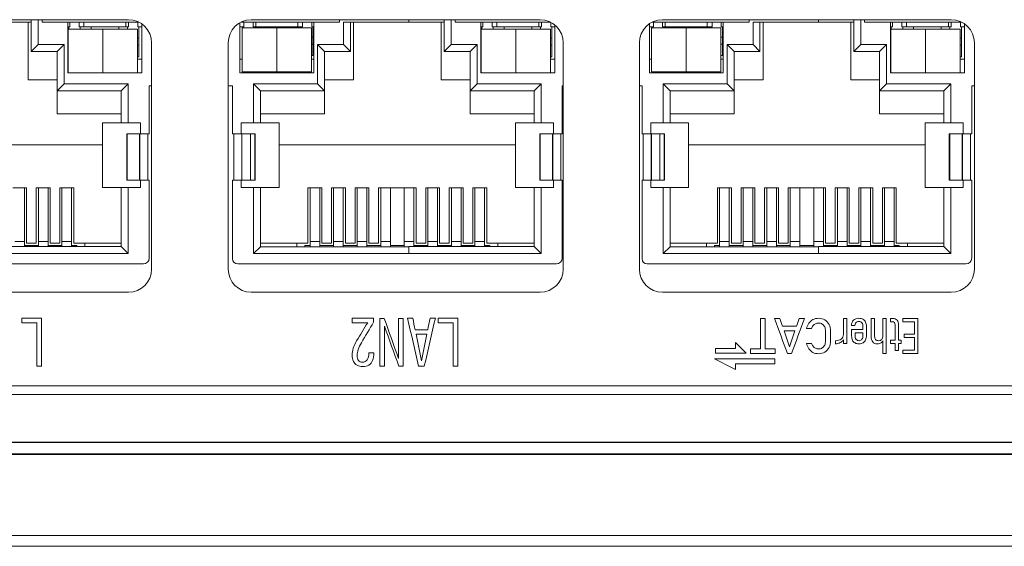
# Model space of a CAD drawing. Header units: millimetres. Extents: x 990 to 1811, y 0 to 562.
# Tile 9 of 256: x 1253 to 1296, y 189 to 212. Entities that reach past the tile are written whole.
import ezdxf

# ---------------------------------------------------------------- set-up
doc = ezdxf.new("R2010")
doc.units = ezdxf.units.MM
doc.layers.add('1', color=7, linetype='Continuous', true_color=0xffffff)
doc.layers.add('10', color=7, linetype='Continuous')

msp = doc.modelspace()

# ---------------------------------------------------------------- linework, layer by layer
at = {"layer": '1', "color": 7, "linetype": 'Continuous', "lineweight": 18}
for p, q in [((1245.104, 212.26), (1257.604, 212.26)), ((1275.421, 212.26), (1262.921, 212.26)), ((1293.221, 212.26), (1280.721, 212.26)), ((1258.604, 211.26), (1258.604, 201.46)), ((1261.921, 211.26), (1261.921, 201.46)), ((1276.421, 201.46), (1276.421, 211.26)), ((1279.721, 211.26), (1279.721, 201.46)), ((1294.221, 201.46), (1294.221, 211.26)), ((1257.604, 200.46), (1245.104, 200.46)), ((1262.921, 200.46), (1275.421, 200.46)), ((1280.721, 200.46), (1293.221, 200.46)), ((1201.935, 193.96), (1365.906, 193.96)), ((1365.906, 193.46), (1201.935, 193.46)), ((1354.822, 193.432), (1213.019, 193.432)), ((1220.533, 189.928), (1347.308, 189.928)), ((1347.308, 189.46), (1220.533, 189.46))]:
    msp.add_line(p, q, dxfattribs=at)
for centre, start, end in [((1257.604, 211.26), 0, 90), ((1262.921, 211.26), 90, 180), ((1275.421, 211.26), 0, 90), ((1280.721, 211.26), 90, 180), ((1293.221, 211.26), 0, 90), ((1257.604, 201.46), 270, 0), ((1262.921, 201.46), 180, 270), ((1275.421, 201.46), 270, 0), ((1280.721, 201.46), 180, 270), ((1293.221, 201.46), 270, 0)]:
    msp.add_arc(centre, 1, start, end, dxfattribs=at)
for points in [[(1252.98, 199.331), (1253.267, 199.331), (1253.553, 199.331), (1253.84, 199.331)], [(1252.98, 199.14), (1252.98, 199.204), (1252.98, 199.268), (1252.98, 199.331)], [(1253.635, 199.14), (1253.417, 199.14), (1253.198, 199.14), (1252.98, 199.14)], [(1253.635, 197.26), (1253.635, 197.887), (1253.635, 198.514), (1253.635, 199.14)], [(1253.84, 199.331), (1253.84, 198.641), (1253.84, 197.95), (1253.84, 197.26)], [(1267.287, 199.331), (1267.596, 199.331), (1267.905, 199.331), (1268.213, 199.331)], [(1267.287, 199.14), (1267.287, 199.204), (1267.287, 199.268), (1267.287, 199.331)], [(1267.958, 199.14), (1267.735, 199.14), (1267.511, 199.14), (1267.287, 199.14)], [(1267.481, 198.355), (1267.64, 198.617), (1267.799, 198.879), (1267.958, 199.14)], [(1268.213, 199.165), (1268.038, 198.868), (1267.862, 198.571), (1267.686, 198.274)], [(1268.213, 199.331), (1268.213, 199.276), (1268.213, 199.22), (1268.213, 199.165)], [(1268.481, 197.26), (1268.481, 197.95), (1268.481, 198.64), (1268.481, 199.33)], [(1268.481, 199.33), (1268.546, 199.33), (1268.611, 199.33), (1268.676, 199.33)], [(1268.676, 199.33), (1268.883, 198.751), (1269.089, 198.171), (1269.296, 197.592)], [(1269.296, 199.33), (1269.363, 199.33), (1269.431, 199.33), (1269.498, 199.33)], [(1269.296, 197.592), (1269.296, 198.171), (1269.296, 198.751), (1269.296, 199.33)], [(1269.498, 199.33), (1269.498, 198.64), (1269.498, 197.95), (1269.498, 197.26)], [(1269.683, 199.331), (1269.759, 199.331), (1269.835, 199.331), (1269.911, 199.331)], [(1270.162, 197.26), (1270.003, 197.95), (1269.843, 198.641), (1269.683, 199.331)], [(1269.911, 199.331), (1269.945, 199.164), (1269.98, 198.996), (1270.014, 198.828)], [(1270.889, 199.331), (1270.729, 198.641), (1270.57, 197.95), (1270.41, 197.26)], [(1270.558, 198.828), (1270.592, 198.996), (1270.627, 199.164), (1270.661, 199.331)], [(1270.661, 199.331), (1270.737, 199.331), (1270.813, 199.331), (1270.889, 199.331)], [(1271.003, 199.331), (1271.289, 199.331), (1271.576, 199.331), (1271.863, 199.331)], [(1271.003, 199.14), (1271.003, 199.204), (1271.003, 199.268), (1271.003, 199.331)], [(1271.658, 199.14), (1271.439, 199.14), (1271.221, 199.14), (1271.003, 199.14)], [(1271.658, 197.26), (1271.658, 197.887), (1271.658, 198.514), (1271.658, 199.14)], [(1271.863, 199.331), (1271.863, 198.641), (1271.863, 197.95), (1271.863, 197.26)], [(1284.959, 199.316), (1285.03, 199.316), (1285.1, 199.316), (1285.17, 199.316)], [(1284.959, 198.013), (1284.959, 198.448), (1284.959, 198.882), (1284.959, 199.316)], [(1285.17, 199.316), (1285.17, 198.882), (1285.17, 198.448), (1285.17, 198.013)], [(1286.128, 197.813), (1285.944, 198.314), (1285.759, 198.815), (1285.574, 199.316)], [(1285.574, 199.316), (1285.65, 199.316), (1285.726, 199.316), (1285.802, 199.316)], [(1285.802, 199.316), (1285.839, 199.206), (1285.877, 199.096), (1285.915, 198.986)], [(1286.862, 199.316), (1286.677, 198.815), (1286.493, 198.314), (1286.308, 197.813)], [(1286.522, 198.986), (1286.559, 199.096), (1286.597, 199.206), (1286.635, 199.316)], [(1286.635, 199.316), (1286.711, 199.316), (1286.786, 199.316), (1286.862, 199.316)], [(1286.955, 198.885), (1286.972, 198.974), (1287.005, 199.052), (1287.054, 199.12)], [(1287.054, 199.12), (1287.103, 199.187), (1287.164, 199.239), (1287.236, 199.276)], [(1287.344, 199.098), (1287.303, 199.079), (1287.267, 199.052), (1287.237, 199.015)], [(1287.742, 198.957), (1287.716, 199.011), (1287.681, 199.052), (1287.634, 199.082)], [(1287.748, 199.262), (1287.826, 199.216), (1287.887, 199.151), (1287.931, 199.066)], [(1288.55, 199.316), (1288.6, 199.316), (1288.649, 199.316), (1288.699, 199.316)], [(1288.55, 198.637), (1288.55, 198.863), (1288.55, 199.089), (1288.55, 199.316)], [(1288.699, 199.316), (1288.699, 198.958), (1288.699, 198.601), (1288.699, 198.243)], [(1288.905, 199.022), (1288.905, 199.121), (1288.933, 199.197), (1288.988, 199.251)], [(1289.398, 199.289), (1289.447, 199.261), (1289.484, 199.221), (1289.509, 199.167)], [(1289.755, 199.316), (1289.805, 199.316), (1289.854, 199.316), (1289.904, 199.316)], [(1290.262, 199.316), (1290.311, 199.316), (1290.361, 199.316), (1290.41, 199.316)], [(1290.41, 199.316), (1290.41, 198.815), (1290.41, 198.314), (1290.41, 197.813)], [(1290.586, 199.183), (1290.586, 199.229), (1290.586, 199.275), (1290.586, 199.321)], [(1291.132, 199.177), (1291.132, 199.223), (1291.132, 199.27), (1291.132, 199.316)], [(1291.132, 199.316), (1291.347, 199.316), (1291.562, 199.316), (1291.777, 199.316)], [(1291.628, 199.177), (1291.462, 199.177), (1291.297, 199.177), (1291.132, 199.177)], [(1291.628, 198.639), (1291.628, 198.818), (1291.628, 198.998), (1291.628, 199.177)], [(1291.777, 199.316), (1291.777, 198.815), (1291.777, 198.314), (1291.777, 197.813)], [(1268.683, 198.998), (1268.683, 198.419), (1268.683, 197.839), (1268.683, 197.26)], [(1269.306, 197.26), (1269.098, 197.839), (1268.891, 198.419), (1268.683, 198.998)], [(1270.014, 198.828), (1270.195, 198.828), (1270.377, 198.828), (1270.558, 198.828)], [(1270.52, 198.638), (1270.364, 198.638), (1270.208, 198.638), (1270.052, 198.638)], [(1270.052, 198.638), (1270.13, 198.255), (1270.208, 197.872), (1270.286, 197.489)], [(1270.286, 197.489), (1270.364, 197.872), (1270.442, 198.255), (1270.52, 198.638)], [(1285.915, 198.986), (1286.117, 198.986), (1286.319, 198.986), (1286.522, 198.986)], [(1286.453, 198.786), (1286.296, 198.786), (1286.14, 198.786), (1285.984, 198.786)], [(1285.984, 198.786), (1286.062, 198.558), (1286.14, 198.331), (1286.218, 198.103)], [(1286.453, 198.786), (1286.296, 198.786), (1286.14, 198.786), (1285.984, 198.786)], [(1285.984, 198.786), (1286.062, 198.558), (1286.14, 198.331), (1286.218, 198.103)], [(1286.218, 198.103), (1286.296, 198.331), (1286.375, 198.558), (1286.453, 198.786)], [(1286.218, 198.103), (1286.296, 198.331), (1286.375, 198.558), (1286.453, 198.786)], [(1287.171, 198.885), (1287.099, 198.885), (1287.027, 198.885), (1286.955, 198.885)], [(1287.237, 199.015), (1287.206, 198.978), (1287.184, 198.935), (1287.171, 198.885)], [(1288.454, 198.435), (1288.512, 198.483), (1288.544, 198.55), (1288.55, 198.637)], [(1288.905, 199.016), (1288.905, 199.018), (1288.905, 199.02), (1288.905, 199.022)], [(1289.054, 199.016), (1289.004, 199.016), (1288.955, 199.016), (1288.905, 199.016)], [(1288.908, 198.841), (1289.072, 198.841), (1289.236, 198.841), (1289.399, 198.841)], [(1289.399, 198.702), (1289.285, 198.702), (1289.171, 198.702), (1289.057, 198.702)], [(1289.399, 198.702), (1289.285, 198.702), (1289.171, 198.702), (1289.057, 198.702)], [(1291.183, 198.5), (1291.183, 198.546), (1291.183, 198.593), (1291.183, 198.639)], [(1291.183, 198.639), (1291.331, 198.639), (1291.48, 198.639), (1291.628, 198.639)], [(1267.335, 198.034), (1267.369, 198.143), (1267.417, 198.25), (1267.481, 198.355)], [(1267.686, 198.274), (1267.627, 198.174), (1267.582, 198.078), (1267.549, 197.984)], [(1283.878, 198.03), (1283.878, 198.114), (1283.878, 198.198), (1283.878, 198.281)], [(1283.878, 198.281), (1284.031, 198.129), (1284.184, 197.977), (1284.337, 197.824)], [(1286.955, 198.244), (1287.027, 198.244), (1287.099, 198.244), (1287.171, 198.244)], [(1287.054, 198.009), (1287.005, 198.077), (1286.972, 198.155), (1286.955, 198.244)], [(1287.171, 198.244), (1287.184, 198.197), (1287.206, 198.155), (1287.237, 198.118)], [(1288.208, 198.224), (1288.208, 198.27), (1288.208, 198.317), (1288.208, 198.363)], [(1288.417, 198.279), (1288.353, 198.242), (1288.284, 198.224), (1288.208, 198.224)], [(1288.55, 198.398), (1288.514, 198.348), (1288.469, 198.308), (1288.417, 198.279)], [(1288.55, 198.243), (1288.55, 198.295), (1288.55, 198.346), (1288.55, 198.398)], [(1288.699, 198.243), (1288.649, 198.243), (1288.6, 198.243), (1288.55, 198.243)], [(1289.056, 198.265), (1289.008, 198.292), (1288.971, 198.332), (1288.947, 198.385)], [(1289.511, 198.398), (1289.485, 198.341), (1289.449, 198.298), (1289.402, 198.269)], [(1290.262, 198.359), (1290.24, 198.321), (1290.213, 198.291), (1290.183, 198.269)], [(1290.262, 197.813), (1290.262, 197.995), (1290.262, 198.177), (1290.262, 198.359)], [(1290.586, 198.243), (1290.586, 198.289), (1290.586, 198.335), (1290.586, 198.382)], [(1290.586, 198.382), (1290.654, 198.382), (1290.722, 198.382), (1290.79, 198.382)], [(1290.79, 198.243), (1290.722, 198.243), (1290.654, 198.243), (1290.586, 198.243)], [(1290.79, 197.931), (1290.79, 198.035), (1290.79, 198.139), (1290.79, 198.243)], [(1290.938, 198.382), (1290.975, 198.382), (1291.012, 198.382), (1291.049, 198.382)], [(1290.938, 198.243), (1290.938, 198.139), (1290.938, 198.035), (1290.938, 197.931)], [(1291.049, 198.243), (1291.012, 198.243), (1290.975, 198.243), (1290.938, 198.243)], [(1291.049, 198.382), (1291.049, 198.335), (1291.049, 198.289), (1291.049, 198.243)], [(1291.628, 198.5), (1291.48, 198.5), (1291.331, 198.5), (1291.183, 198.5)], [(1291.628, 197.952), (1291.628, 198.135), (1291.628, 198.317), (1291.628, 198.5)], [(1267.938, 197.534), (1267.986, 197.604), (1268.01, 197.702), (1268.01, 197.83)], [(1268.01, 197.83), (1268.081, 197.83), (1268.153, 197.831), (1268.225, 197.831)], [(1283.021, 198.03), (1283.307, 198.03), (1283.593, 198.03), (1283.878, 198.03)], [(1283.021, 197.825), (1283.021, 197.893), (1283.021, 197.962), (1283.021, 198.03)], [(1283.021, 197.824), (1283.021, 197.825), (1283.021, 197.825), (1283.021, 197.825)], [(1284.337, 197.824), (1283.898, 197.824), (1283.46, 197.824), (1283.021, 197.824)], [(1284.534, 197.813), (1284.534, 197.88), (1284.534, 197.947), (1284.534, 198.013)], [(1284.534, 198.013), (1284.676, 198.013), (1284.818, 198.013), (1284.959, 198.013)], [(1285.595, 197.813), (1285.241, 197.813), (1284.888, 197.813), (1284.534, 197.813)], [(1285.17, 198.013), (1285.312, 198.013), (1285.453, 198.013), (1285.595, 198.013)], [(1285.595, 198.013), (1285.595, 197.947), (1285.595, 197.88), (1285.595, 197.813)], [(1286.308, 197.813), (1286.248, 197.813), (1286.188, 197.813), (1286.128, 197.813)], [(1287.235, 197.853), (1287.163, 197.889), (1287.103, 197.942), (1287.054, 198.009)], [(1287.237, 198.118), (1287.267, 198.081), (1287.303, 198.053), (1287.345, 198.033)], [(1287.634, 198.048), (1287.681, 198.077), (1287.716, 198.119), (1287.742, 198.172)], [(1287.931, 198.064), (1287.887, 197.979), (1287.826, 197.914), (1287.748, 197.867)], [(1290.41, 197.813), (1290.361, 197.813), (1290.311, 197.813), (1290.262, 197.813)], [(1290.938, 197.931), (1290.889, 197.931), (1290.839, 197.931), (1290.79, 197.931)], [(1291.132, 197.952), (1291.297, 197.952), (1291.462, 197.952), (1291.628, 197.952)], [(1291.132, 197.813), (1291.132, 197.859), (1291.132, 197.905), (1291.132, 197.952)], [(1291.777, 197.813), (1291.562, 197.813), (1291.347, 197.813), (1291.132, 197.813)], [(1268.17, 197.51), (1268.133, 197.421), (1268.08, 197.354), (1268.009, 197.308)], [(1282.971, 197.571), (1283.842, 197.571), (1284.714, 197.571), (1285.585, 197.571)], [(1283.88, 197.114), (1283.577, 197.266), (1283.274, 197.419), (1282.971, 197.571)], [(1285.585, 197.365), (1285.017, 197.365), (1284.448, 197.365), (1283.88, 197.365)], [(1283.88, 197.365), (1283.88, 197.281), (1283.88, 197.198), (1283.88, 197.114)], [(1285.585, 197.571), (1285.585, 197.502), (1285.585, 197.434), (1285.585, 197.365)], [(1253.84, 197.26), (1253.772, 197.26), (1253.703, 197.26), (1253.635, 197.26)], [(1268.683, 197.26), (1268.616, 197.26), (1268.548, 197.26), (1268.481, 197.26)], [(1269.498, 197.26), (1269.434, 197.26), (1269.37, 197.26), (1269.306, 197.26)], [(1270.41, 197.26), (1270.327, 197.26), (1270.245, 197.26), (1270.162, 197.26)], [(1271.863, 197.26), (1271.795, 197.26), (1271.726, 197.26), (1271.658, 197.26)], [(1313.811, 196.405), (1289.725, 196.405), (1265.64, 196.405), (1241.555, 196.405)], [(1241.216, 196.028), (1265.527, 196.028), (1289.838, 196.028), (1314.15, 196.028)], [(1314.15, 196.028), (1289.838, 196.028), (1265.527, 196.028), (1241.216, 196.028)], [(1209.457, 193.975), (1254.197, 193.975), (1298.936, 193.975), (1343.676, 193.975)]]:
    msp.add_open_spline(points, degree=3, dxfattribs=at)
for points, knots in [([(1287.236, 199.276), (1287.309, 199.313), (1287.387, 199.331), (1287.473, 199.331), (1287.577, 199.331), (1287.668, 199.308), (1287.748, 199.262)], [0, 0, 0, 0, 0.5, 0.5, 0.5, 1, 1, 1, 1]), ([(1287.634, 199.082), (1287.588, 199.111), (1287.534, 199.126), (1287.473, 199.126), (1287.428, 199.126), (1287.385, 199.116), (1287.344, 199.098)], [0, 0, 0, 0, 0.5, 0.5, 0.5, 1, 1, 1, 1]), ([(1287.931, 199.066), (1287.974, 198.981), (1287.996, 198.883), (1287.996, 198.771), (1287.996, 198.634), (1287.996, 198.496), (1287.996, 198.359), (1287.996, 198.247), (1287.974, 198.149), (1287.931, 198.064)], [0, 0, 0, 0, 0.333333, 0.333333, 0.333333, 0.666667, 0.666667, 0.666667, 1, 1, 1, 1]), ([(1288.988, 199.251), (1289.043, 199.304), (1289.121, 199.331), (1289.222, 199.331), (1289.29, 199.331), (1289.349, 199.317), (1289.398, 199.289)], [0, 0, 0, 0, 0.5, 0.5, 0.5, 1, 1, 1, 1]), ([(1289.098, 199.149), (1289.069, 199.119), (1289.054, 199.077), (1289.054, 199.022), (1289.054, 199.02), (1289.054, 199.018), (1289.054, 199.016)], [0, 0, 0, 0, 0.5, 0.5, 0.5, 1, 1, 1, 1]), ([(1289.353, 199.136), (1289.322, 199.174), (1289.278, 199.193), (1289.222, 199.193), (1289.169, 199.193), (1289.128, 199.178), (1289.098, 199.149)], [0, 0, 0, 0, 0.5, 0.5, 0.5, 1, 1, 1, 1]), ([(1289.399, 198.841), (1289.399, 198.887), (1289.399, 198.933), (1289.399, 198.979), (1289.399, 199.047), (1289.384, 199.099), (1289.353, 199.136)], [0, 0, 0, 0, 0.5, 0.5, 0.5, 1, 1, 1, 1]), ([(1289.509, 199.167), (1289.536, 199.114), (1289.548, 199.05), (1289.548, 198.975), (1289.548, 198.851), (1289.548, 198.727), (1289.548, 198.603), (1289.548, 198.523), (1289.536, 198.455), (1289.511, 198.398)], [0, 0, 0, 0, 0.333333, 0.333333, 0.333333, 0.666667, 0.666667, 0.666667, 1, 1, 1, 1]), ([(1289.823, 198.307), (1289.778, 198.363), (1289.755, 198.447), (1289.755, 198.558), (1289.755, 198.811), (1289.755, 199.063), (1289.755, 199.316)], [0, 0, 0, 0, 0.5, 0.5, 0.5, 1, 1, 1, 1]), ([(1289.904, 199.316), (1289.904, 199.063), (1289.904, 198.811), (1289.904, 198.558), (1289.904, 198.493), (1289.919, 198.444), (1289.948, 198.411)], [0, 0, 0, 0, 0.5, 0.5, 0.5, 1, 1, 1, 1]), ([(1290.217, 198.417), (1290.247, 198.452), (1290.262, 198.507), (1290.262, 198.579), (1290.262, 198.825), (1290.262, 199.07), (1290.262, 199.316)], [0, 0, 0, 0, 0.5, 0.5, 0.5, 1, 1, 1, 1]), ([(1290.586, 199.321), (1290.62, 199.321), (1290.653, 199.321), (1290.687, 199.321), (1290.774, 199.321), (1290.838, 199.297), (1290.878, 199.249)], [0, 0, 0, 0, 0.5, 0.5, 0.5, 1, 1, 1, 1]), ([(1290.759, 199.145), (1290.738, 199.17), (1290.707, 199.183), (1290.666, 199.183), (1290.64, 199.183), (1290.613, 199.183), (1290.586, 199.183)], [0, 0, 0, 0, 0.5, 0.5, 0.5, 1, 1, 1, 1]), ([(1290.79, 198.382), (1290.79, 198.601), (1290.79, 198.82), (1290.79, 199.039), (1290.79, 199.085), (1290.779, 199.121), (1290.759, 199.145)], [0, 0, 0, 0, 0.5, 0.5, 0.5, 1, 1, 1, 1]), ([(1290.878, 199.249), (1290.918, 199.201), (1290.938, 199.13), (1290.938, 199.037), (1290.938, 198.818), (1290.938, 198.6), (1290.938, 198.382)], [0, 0, 0, 0, 0.5, 0.5, 0.5, 1, 1, 1, 1]), ([(1287.742, 198.172), (1287.767, 198.226), (1287.78, 198.288), (1287.78, 198.359), (1287.78, 198.496), (1287.78, 198.634), (1287.78, 198.771), (1287.78, 198.842), (1287.767, 198.903), (1287.742, 198.957)], [0, 0, 0, 0, 0.333333, 0.333333, 0.333333, 0.666667, 0.666667, 0.666667, 1, 1, 1, 1]), ([(1288.947, 198.385), (1288.921, 198.437), (1288.908, 198.5), (1288.908, 198.574), (1288.908, 198.663), (1288.908, 198.752), (1288.908, 198.841)], [0, 0, 0, 0, 0.5, 0.5, 0.5, 1, 1, 1, 1]), ([(1289.057, 198.702), (1289.057, 198.661), (1289.057, 198.619), (1289.057, 198.578), (1289.057, 198.51), (1289.072, 198.457), (1289.103, 198.419)], [0, 0, 0, 0, 0.5, 0.5, 0.5, 1, 1, 1, 1]), ([(1289.057, 198.702), (1289.057, 198.661), (1289.057, 198.619), (1289.057, 198.578), (1289.057, 198.51), (1289.072, 198.457), (1289.103, 198.419)], [0, 0, 0, 0, 0.5, 0.5, 0.5, 1, 1, 1, 1]), ([(1289.355, 198.422), (1289.385, 198.462), (1289.399, 198.518), (1289.399, 198.591), (1289.399, 198.628), (1289.399, 198.665), (1289.399, 198.702)], [0, 0, 0, 0, 0.5, 0.5, 0.5, 1, 1, 1, 1]), ([(1289.355, 198.422), (1289.385, 198.462), (1289.399, 198.518), (1289.399, 198.591), (1289.399, 198.628), (1289.399, 198.665), (1289.399, 198.702)], [0, 0, 0, 0, 0.5, 0.5, 0.5, 1, 1, 1, 1]), ([(1288.208, 198.363), (1288.209, 198.363), (1288.21, 198.363), (1288.213, 198.363), (1288.214, 198.363), (1288.215, 198.363), (1288.316, 198.363), (1288.395, 198.387), (1288.454, 198.435)], [0, 0, 0, 0, 0.333333, 0.333333, 0.666667, 0.666667, 0.666667, 1, 1, 1, 1]), ([(1289.402, 198.269), (1289.354, 198.239), (1289.297, 198.224), (1289.162, 198.224), (1289.104, 198.238), (1289.056, 198.265)], [0, 0, 0, 0, 0.5, 0.5, 1, 1, 1, 1]), ([(1289.103, 198.419), (1289.133, 198.382), (1289.175, 198.363), (1289.284, 198.363), (1289.325, 198.383), (1289.355, 198.422)], [0, 0, 0, 0, 0.5, 0.5, 1, 1, 1, 1]), ([(1289.103, 198.419), (1289.133, 198.382), (1289.175, 198.363), (1289.284, 198.363), (1289.325, 198.383), (1289.355, 198.422)], [0, 0, 0, 0, 0.5, 0.5, 1, 1, 1, 1]), ([(1290.183, 198.269), (1290.14, 198.239), (1290.088, 198.225), (1290.028, 198.225), (1289.936, 198.225), (1289.867, 198.252), (1289.823, 198.307)], [0, 0, 0, 0, 0.5, 0.5, 0.5, 1, 1, 1, 1]), ([(1289.948, 198.411), (1289.978, 198.379), (1290.023, 198.363), (1290.143, 198.363), (1290.187, 198.381), (1290.217, 198.417)], [0, 0, 0, 0, 0.5, 0.5, 1, 1, 1, 1]), ([(1267.5, 197.297), (1267.429, 197.336), (1267.376, 197.393), (1267.303, 197.542), (1267.284, 197.632), (1267.284, 197.736), (1267.284, 197.826), (1267.301, 197.925), (1267.335, 198.034)], [0, 0, 0, 0, 0.333333, 0.333333, 0.666667, 0.666667, 0.666667, 1, 1, 1, 1]), ([(1267.549, 197.984), (1267.517, 197.89), (1267.501, 197.806), (1267.501, 197.734), (1267.501, 197.637), (1267.522, 197.562), (1267.563, 197.509)], [0, 0, 0, 0, 0.5, 0.5, 0.5, 1, 1, 1, 1]), ([(1268.225, 197.831), (1268.225, 197.831), (1268.225, 197.83), (1268.225, 197.83), (1268.225, 197.705), (1268.206, 197.599), (1268.17, 197.51)], [0, 0, 0, 0, 0.5, 0.5, 0.5, 1, 1, 1, 1]), ([(1287.748, 197.867), (1287.668, 197.821), (1287.577, 197.798), (1287.473, 197.798), (1287.387, 197.798), (1287.308, 197.816), (1287.235, 197.853)], [0, 0, 0, 0, 0.5, 0.5, 0.5, 1, 1, 1, 1]), ([(1287.345, 198.033), (1287.386, 198.013), (1287.429, 198.003), (1287.473, 198.003), (1287.534, 198.003), (1287.588, 198.018), (1287.634, 198.048)], [0, 0, 0, 0, 0.5, 0.5, 0.5, 1, 1, 1, 1]), ([(1267.563, 197.509), (1267.604, 197.456), (1267.662, 197.429), (1267.737, 197.429), (1267.824, 197.429), (1267.891, 197.464), (1267.938, 197.534)], [0, 0, 0, 0, 0.5, 0.5, 0.5, 1, 1, 1, 1]), ([(1268.009, 197.308), (1267.938, 197.262), (1267.853, 197.239), (1267.656, 197.239), (1267.571, 197.258), (1267.5, 197.297)], [0, 0, 0, 0, 0.5, 0.5, 1, 1, 1, 1])]:
    msp.add_open_spline(points, degree=3, knots=knots, dxfattribs=at)
at = {"layer": '10', "color": 7, "linetype": 'Continuous', "lineweight": 18}
for p, q in [((1253.392, 212.156), (1251.862, 212.156)), ((1253.262, 209.656), (1253.262, 212.156)), ((1253.392, 212.26), (1253.392, 210.886)), ((1253.692, 212.26), (1253.692, 211.186)), ((1253.862, 212.156), (1253.862, 212.26)), ((1258.047, 212.156), (1253.862, 212.156)), ((1254.982, 209.956), (1254.982, 212.156)), ((1255.067, 211.956), (1254.982, 211.956)), ((1256.492, 211.856), (1254.992, 211.856)), ((1254.992, 211.856), (1254.992, 209.956)), ((1255.017, 211.856), (1255.017, 211.956)), ((1255.067, 212.156), (1255.067, 211.956)), ((1255.467, 211.956), (1255.467, 212.156)), ((1255.467, 211.956), (1255.672, 211.956)), ((1255.517, 211.856), (1255.517, 211.956)), ((1255.672, 212.156), (1255.672, 211.956)), ((1257.492, 211.956), (1255.672, 211.956)), ((1255.982, 211.856), (1255.982, 211.956)), ((1257.992, 211.856), (1256.492, 211.856)), ((1256.492, 211.856), (1256.492, 209.956)), ((1257.182, 211.856), (1257.182, 211.956)), ((1257.492, 211.956), (1257.492, 212.156)), ((1257.607, 211.956), (1257.492, 211.956)), ((1257.557, 211.956), (1257.557, 211.856)), ((1257.607, 212.156), (1257.607, 211.956)), ((1257.992, 209.956), (1257.992, 211.856)), ((1258.007, 211.956), (1258.007, 212.156)), ((1258.182, 211.956), (1258.007, 211.956)), ((1258.057, 211.456), (1258.057, 211.956)), ((1258.182, 212.076), (1258.182, 209.956)), ((1262.422, 209.956), (1262.422, 212.126)), ((1262.597, 211.956), (1262.422, 211.956)), ((1266.742, 212.156), (1262.477, 212.156)), ((1264.022, 211.906), (1262.522, 211.906)), ((1262.522, 210.006), (1262.522, 211.906)), ((1262.547, 211.906), (1262.547, 211.956)), ((1262.597, 212.156), (1262.597, 211.956)), ((1262.997, 211.956), (1262.997, 212.156)), ((1262.997, 211.956), (1263.112, 211.956)), ((1263.047, 211.906), (1263.047, 211.956)), ((1263.112, 212.156), (1263.112, 211.956)), ((1264.932, 211.956), (1263.112, 211.956)), ((1263.422, 211.906), (1263.422, 211.956)), ((1265.522, 211.906), (1264.022, 211.906)), ((1264.022, 211.906), (1264.022, 210.006)), ((1264.622, 211.906), (1264.622, 211.956)), ((1264.932, 211.956), (1264.932, 212.156)), ((1265.137, 211.956), (1264.932, 211.956)), ((1265.087, 211.956), (1265.087, 211.906)), ((1265.137, 212.156), (1265.137, 211.956)), ((1265.522, 210.006), (1265.522, 211.906)), ((1265.537, 211.956), (1265.537, 212.156)), ((1265.622, 211.956), (1265.537, 211.956)), ((1265.587, 211.506), (1265.587, 211.956)), ((1265.622, 212.156), (1265.622, 209.956)), ((1266.742, 212.156), (1266.742, 212.26)), ((1266.912, 211.186), (1266.912, 212.156)), ((1266.912, 212.156), (1269.742, 212.156)), ((1267.212, 210.886), (1267.212, 212.156)), ((1267.342, 212.156), (1267.342, 209.656)), ((1269.742, 212.26), (1269.742, 212.156)), ((1271.272, 212.156), (1269.742, 212.156)), ((1271.142, 209.656), (1271.142, 212.156)), ((1271.272, 212.26), (1271.272, 210.886)), ((1271.572, 212.26), (1271.572, 211.186)), ((1271.742, 212.156), (1271.742, 212.26)), ((1275.864, 212.156), (1271.742, 212.156)), ((1272.862, 209.956), (1272.862, 212.156)), ((1272.947, 211.956), (1272.862, 211.956)), ((1274.372, 211.856), (1272.872, 211.856)), ((1272.872, 211.856), (1272.872, 209.956)), ((1272.897, 211.856), (1272.897, 211.956)), ((1272.947, 212.156), (1272.947, 211.956)), ((1273.347, 211.956), (1273.347, 212.156)), ((1273.347, 211.956), (1273.552, 211.956)), ((1273.397, 211.856), (1273.397, 211.956)), ((1273.552, 212.156), (1273.552, 211.956)), ((1275.372, 211.956), (1273.552, 211.956)), ((1273.862, 211.856), (1273.862, 211.956)), ((1275.872, 211.856), (1274.372, 211.856)), ((1274.372, 211.856), (1274.372, 209.956)), ((1275.062, 211.856), (1275.062, 211.956)), ((1275.372, 211.956), (1275.372, 212.156)), ((1275.487, 211.956), (1275.372, 211.956)), ((1275.437, 211.956), (1275.437, 211.856)), ((1275.487, 212.156), (1275.487, 211.956)), ((1275.872, 209.956), (1275.872, 211.856)), ((1275.887, 211.956), (1275.887, 212.145)), ((1276.062, 211.956), (1275.887, 211.956)), ((1275.937, 211.456), (1275.937, 211.956)), ((1276.062, 212.027), (1276.062, 209.956)), ((1280.152, 209.956), (1280.152, 212.082)), ((1280.327, 211.956), (1280.152, 211.956)), ((1281.752, 211.906), (1280.252, 211.906)), ((1280.252, 210.006), (1280.252, 211.906)), ((1284.472, 212.156), (1280.277, 212.156)), ((1280.277, 211.906), (1280.277, 211.956)), ((1280.327, 212.156), (1280.327, 211.956)), ((1280.727, 211.956), (1280.727, 212.156)), ((1280.727, 211.956), (1280.842, 211.956)), ((1280.777, 211.906), (1280.777, 211.956)), ((1280.842, 212.156), (1280.842, 211.956)), ((1282.662, 211.956), (1280.842, 211.956)), ((1281.152, 211.906), (1281.152, 211.956)), ((1283.252, 211.906), (1281.752, 211.906)), ((1281.752, 211.906), (1281.752, 210.006)), ((1282.352, 211.906), (1282.352, 211.956)), ((1282.662, 211.956), (1282.662, 212.156)), ((1282.867, 211.956), (1282.662, 211.956)), ((1282.817, 211.956), (1282.817, 211.906)), ((1282.867, 212.156), (1282.867, 211.956)), ((1283.252, 210.006), (1283.252, 211.906)), ((1283.267, 211.956), (1283.267, 212.156)), ((1283.352, 211.956), (1283.267, 211.956)), ((1283.317, 211.506), (1283.317, 211.956)), ((1283.352, 212.156), (1283.352, 209.956)), ((1284.472, 212.156), (1284.472, 212.26)), ((1284.642, 211.186), (1284.642, 212.156)), ((1284.642, 212.156), (1287.472, 212.156)), ((1284.942, 210.886), (1284.942, 212.156)), ((1285.072, 212.156), (1285.072, 209.656)), ((1287.472, 212.26), (1287.472, 212.156)), ((1289.002, 212.156), (1287.472, 212.156)), ((1288.872, 209.656), (1288.872, 212.156)), ((1289.002, 212.26), (1289.002, 210.886)), ((1289.302, 212.26), (1289.302, 211.186)), ((1289.472, 212.156), (1289.472, 212.26)), ((1293.664, 212.156), (1289.472, 212.156)), ((1290.592, 209.956), (1290.592, 212.156)), ((1290.677, 211.956), (1290.592, 211.956)), ((1292.102, 211.856), (1290.602, 211.856)), ((1290.602, 211.856), (1290.602, 209.956)), ((1290.627, 211.856), (1290.627, 211.956)), ((1290.677, 212.156), (1290.677, 211.956)), ((1291.077, 211.956), (1291.077, 212.156)), ((1291.077, 211.956), (1291.282, 211.956)), ((1291.127, 211.856), (1291.127, 211.956)), ((1291.282, 212.156), (1291.282, 211.956)), ((1293.102, 211.956), (1291.282, 211.956)), ((1291.592, 211.856), (1291.592, 211.956)), ((1293.602, 211.856), (1292.102, 211.856)), ((1292.102, 211.856), (1292.102, 209.956)), ((1292.792, 211.856), (1292.792, 211.956)), ((1293.102, 211.956), (1293.102, 212.156)), ((1293.217, 211.956), (1293.102, 211.956)), ((1293.167, 211.956), (1293.167, 211.856)), ((1293.217, 212.156), (1293.217, 211.956)), ((1293.602, 209.956), (1293.602, 211.856)), ((1293.617, 211.956), (1293.617, 212.156)), ((1293.792, 211.956), (1293.617, 211.956)), ((1293.667, 211.456), (1293.667, 211.956)), ((1293.792, 212.081), (1293.792, 209.956)), ((1257.992, 211.456), (1258.057, 211.456)), ((1258.057, 211.156), (1258.057, 211.456)), ((1265.522, 211.506), (1265.587, 211.506)), ((1265.587, 211.206), (1265.587, 211.506)), ((1275.872, 211.456), (1275.937, 211.456)), ((1275.937, 211.156), (1275.937, 211.456)), ((1283.252, 211.506), (1283.317, 211.506)), ((1283.317, 211.206), (1283.317, 211.506)), ((1293.602, 211.456), (1293.667, 211.456)), ((1293.667, 211.156), (1293.667, 211.456)), ((1253.692, 211.186), (1253.392, 210.886)), ((1253.692, 211.186), (1254.812, 211.186)), ((1254.812, 211.186), (1254.512, 210.886)), ((1254.812, 211.186), (1254.812, 209.486)), ((1258.057, 211.156), (1257.992, 211.156)), ((1258.057, 210.656), (1258.057, 211.156)), ((1265.587, 211.206), (1265.522, 211.206)), ((1265.587, 210.706), (1265.587, 211.206)), ((1265.792, 211.186), (1266.092, 210.886)), ((1265.792, 209.486), (1265.792, 211.186)), ((1265.792, 211.186), (1266.912, 211.186)), ((1266.912, 211.186), (1267.212, 210.886)), ((1271.572, 211.186), (1271.272, 210.886)), ((1271.572, 211.186), (1272.692, 211.186)), ((1272.692, 211.186), (1272.392, 210.886)), ((1272.692, 211.186), (1272.692, 209.486)), ((1275.937, 211.156), (1275.872, 211.156)), ((1275.937, 210.656), (1275.937, 211.156)), ((1283.317, 211.206), (1283.252, 211.206)), ((1283.317, 210.706), (1283.317, 211.206)), ((1283.522, 211.186), (1283.822, 210.886)), ((1283.522, 209.486), (1283.522, 211.186)), ((1283.522, 211.186), (1284.642, 211.186)), ((1284.642, 211.186), (1284.942, 210.886)), ((1289.302, 211.186), (1289.002, 210.886)), ((1289.302, 211.186), (1290.422, 211.186)), ((1290.422, 211.186), (1290.122, 210.886)), ((1290.422, 211.186), (1290.422, 209.486)), ((1293.667, 211.156), (1293.602, 211.156)), ((1293.667, 210.656), (1293.667, 211.156)), ((1253.392, 210.886), (1254.512, 210.886)), ((1254.512, 209.186), (1254.512, 210.886)), ((1258.057, 210.656), (1257.992, 210.656)), ((1265.587, 210.706), (1265.522, 210.706)), ((1266.092, 210.886), (1266.092, 209.186)), ((1266.092, 210.886), (1267.212, 210.886)), ((1271.272, 210.886), (1272.392, 210.886)), ((1272.392, 209.186), (1272.392, 210.886)), ((1275.937, 210.656), (1275.872, 210.656)), ((1283.317, 210.706), (1283.252, 210.706)), ((1283.822, 210.886), (1283.822, 209.186)), ((1283.822, 210.886), (1284.942, 210.886)), ((1289.002, 210.886), (1290.122, 210.886)), ((1290.122, 209.186), (1290.122, 210.886)), ((1293.667, 210.656), (1293.602, 210.656)), ((1254.992, 210.556), (1254.982, 210.556)), ((1258.182, 210.556), (1257.992, 210.556)), ((1262.522, 210.556), (1262.422, 210.556)), ((1265.622, 210.556), (1265.522, 210.556)), ((1272.872, 210.556), (1272.862, 210.556)), ((1276.062, 210.556), (1275.872, 210.556)), ((1280.252, 210.556), (1280.152, 210.556)), ((1283.352, 210.556), (1283.252, 210.556)), ((1290.602, 210.556), (1290.592, 210.556)), ((1293.792, 210.556), (1293.602, 210.556)), ((1258.182, 209.956), (1254.982, 209.956)), ((1265.622, 209.956), (1262.422, 209.956)), ((1264.022, 210.006), (1262.522, 210.006)), ((1263.422, 210.006), (1263.422, 209.956)), ((1265.522, 210.006), (1264.022, 210.006)), ((1264.622, 209.956), (1264.622, 210.006)), ((1276.062, 209.956), (1272.862, 209.956)), ((1283.352, 209.956), (1280.152, 209.956)), ((1281.752, 210.006), (1280.252, 210.006)), ((1281.152, 210.006), (1281.152, 209.956)), ((1283.252, 210.006), (1281.752, 210.006)), ((1282.352, 209.956), (1282.352, 210.006)), ((1293.792, 209.956), (1290.592, 209.956)), ((1254.512, 209.656), (1253.262, 209.656)), ((1254.812, 209.486), (1254.512, 209.186)), ((1254.812, 209.486), (1257.587, 209.486)), ((1257.587, 209.486), (1257.287, 209.186)), ((1257.587, 209.486), (1257.587, 207.801)), ((1258.604, 209.396), (1258.497, 209.396)), ((1258.497, 207.316), (1258.497, 209.396)), ((1262.107, 209.396), (1261.921, 209.396)), ((1262.107, 207.316), (1262.107, 209.396)), ((1263.017, 209.486), (1263.317, 209.186)), ((1263.017, 207.801), (1263.017, 209.486)), ((1263.017, 209.486), (1265.792, 209.486)), ((1266.092, 209.186), (1265.792, 209.486)), ((1267.342, 209.656), (1266.092, 209.656)), ((1272.392, 209.656), (1271.142, 209.656)), ((1272.692, 209.486), (1272.392, 209.186)), ((1272.692, 209.486), (1275.467, 209.486)), ((1275.467, 209.486), (1275.167, 209.186)), ((1275.467, 209.486), (1275.467, 207.801)), ((1276.377, 207.316), (1276.377, 209.396)), ((1276.421, 209.396), (1276.377, 209.396)), ((1279.837, 209.396), (1279.721, 209.396)), ((1279.837, 207.316), (1279.837, 209.396)), ((1280.747, 209.486), (1281.047, 209.186)), ((1280.747, 207.801), (1280.747, 209.486)), ((1280.747, 209.486), (1283.522, 209.486)), ((1283.822, 209.186), (1283.522, 209.486)), ((1285.072, 209.656), (1283.822, 209.656)), ((1290.122, 209.656), (1288.872, 209.656)), ((1290.422, 209.486), (1290.122, 209.186)), ((1290.422, 209.486), (1293.197, 209.486)), ((1293.197, 209.486), (1292.897, 209.186)), ((1293.197, 209.486), (1293.197, 207.801)), ((1294.221, 209.396), (1294.107, 209.396)), ((1294.107, 207.316), (1294.107, 209.396)), ((1254.512, 208.186), (1254.512, 209.186)), ((1254.512, 209.186), (1257.287, 209.186)), ((1257.287, 207.801), (1257.287, 209.186)), ((1263.317, 209.186), (1266.092, 209.186)), ((1263.317, 207.801), (1263.317, 209.186)), ((1266.092, 208.186), (1266.092, 209.186)), ((1272.392, 208.186), (1272.392, 209.186)), ((1272.392, 209.186), (1275.167, 209.186)), ((1275.167, 207.801), (1275.167, 209.186)), ((1281.047, 207.801), (1281.047, 209.186)), ((1281.047, 209.186), (1283.822, 209.186)), ((1283.822, 208.186), (1283.822, 209.186)), ((1290.122, 208.186), (1290.122, 209.186)), ((1290.122, 209.186), (1292.897, 209.186)), ((1292.897, 207.801), (1292.897, 209.186)), ((1254.512, 208.186), (1257.287, 208.186)), ((1266.092, 208.186), (1263.317, 208.186)), ((1272.392, 208.186), (1275.167, 208.186)), ((1283.822, 208.186), (1281.047, 208.186)), ((1290.122, 208.186), (1292.897, 208.186)), ((1256.482, 207.801), (1257.287, 207.801)), ((1256.482, 206.836), (1256.482, 207.801)), ((1257.587, 207.801), (1257.287, 207.801)), ((1258.122, 207.801), (1257.587, 207.801)), ((1258.122, 207.316), (1258.122, 207.801)), ((1262.482, 207.316), (1262.482, 207.801)), ((1263.017, 207.801), (1262.482, 207.801)), ((1263.317, 207.801), (1263.017, 207.801)), ((1264.122, 207.801), (1263.317, 207.801)), ((1264.122, 206.836), (1264.122, 207.801)), ((1274.362, 207.801), (1275.167, 207.801)), ((1274.362, 206.836), (1274.362, 207.801)), ((1275.467, 207.801), (1275.167, 207.801)), ((1276.002, 207.801), (1275.467, 207.801)), ((1276.002, 207.316), (1276.002, 207.801)), ((1280.212, 207.316), (1280.212, 207.801)), ((1280.747, 207.801), (1280.212, 207.801)), ((1281.047, 207.801), (1280.747, 207.801)), ((1281.852, 207.801), (1281.047, 207.801)), ((1281.852, 206.836), (1281.852, 207.801)), ((1292.092, 207.801), (1292.897, 207.801)), ((1292.092, 206.836), (1292.092, 207.801)), ((1293.197, 207.801), (1292.897, 207.801)), ((1293.732, 207.801), (1293.197, 207.801)), ((1293.732, 207.316), (1293.732, 207.801)), ((1257.527, 207.316), (1257.527, 205.316)), ((1257.549, 207.316), (1257.527, 207.316)), ((1258.083, 207.316), (1257.549, 207.316)), ((1257.549, 207.316), (1257.549, 205.316)), ((1258.083, 207.316), (1258.097, 207.316)), ((1258.083, 205.316), (1258.083, 207.316)), ((1258.447, 207.316), (1258.097, 207.316)), ((1258.097, 207.316), (1258.097, 205.316)), ((1258.497, 207.316), (1258.447, 207.316)), ((1258.447, 207.316), (1258.447, 205.316)), ((1262.157, 207.316), (1262.107, 207.316)), ((1262.507, 207.316), (1262.157, 207.316)), ((1262.157, 205.316), (1262.157, 207.316)), ((1262.507, 207.316), (1262.51, 207.316)), ((1262.507, 205.316), (1262.507, 207.316)), ((1262.51, 207.316), (1263.067, 207.316)), ((1262.51, 207.316), (1262.51, 205.316)), ((1263.081, 207.316), (1263.067, 207.316)), ((1263.067, 207.316), (1263.067, 205.316)), ((1263.081, 205.316), (1263.081, 207.316)), ((1275.407, 207.316), (1275.407, 205.316)), ((1275.429, 207.316), (1275.407, 207.316)), ((1275.963, 207.316), (1275.429, 207.316)), ((1275.429, 207.316), (1275.429, 205.316)), ((1275.963, 207.316), (1275.977, 207.316)), ((1275.963, 205.316), (1275.963, 207.316)), ((1275.977, 207.316), (1275.977, 205.316)), ((1276.327, 207.316), (1275.977, 207.316)), ((1276.377, 207.316), (1276.327, 207.316)), ((1276.327, 207.316), (1276.327, 205.316)), ((1279.887, 207.316), (1279.837, 207.316)), ((1280.237, 207.316), (1279.887, 207.316)), ((1279.887, 205.316), (1279.887, 207.316)), ((1280.237, 207.316), (1280.24, 207.316)), ((1280.237, 205.316), (1280.237, 207.316)), ((1280.24, 207.316), (1280.797, 207.316)), ((1280.24, 207.316), (1280.24, 205.316)), ((1280.811, 207.316), (1280.797, 207.316)), ((1280.797, 207.316), (1280.797, 205.316)), ((1280.811, 205.316), (1280.811, 207.316)), ((1293.137, 207.316), (1293.137, 205.316)), ((1293.159, 207.316), (1293.137, 207.316)), ((1293.693, 207.316), (1293.159, 207.316)), ((1293.159, 207.316), (1293.159, 205.316)), ((1293.693, 207.316), (1293.707, 207.316)), ((1293.693, 205.316), (1293.693, 207.316)), ((1294.057, 207.316), (1293.707, 207.316)), ((1293.707, 207.316), (1293.707, 205.316)), ((1294.107, 207.316), (1294.057, 207.316)), ((1294.057, 207.316), (1294.057, 205.316)), ((1256.482, 206.836), (1246.242, 206.836)), ((1256.482, 205.001), (1256.482, 206.836)), ((1274.362, 206.836), (1264.122, 206.836)), ((1264.122, 206.836), (1264.122, 205.001)), ((1274.362, 205.001), (1274.362, 206.836)), ((1292.092, 206.836), (1281.852, 206.836)), ((1281.852, 206.836), (1281.852, 205.001)), ((1292.092, 205.001), (1292.092, 206.836)), ((1257.527, 205.316), (1257.549, 205.316)), ((1257.549, 205.316), (1258.083, 205.316)), ((1258.097, 205.316), (1258.083, 205.316)), ((1258.447, 205.316), (1258.097, 205.316)), ((1258.122, 205.001), (1258.122, 205.316)), ((1258.447, 205.316), (1258.497, 205.316)), ((1258.497, 201.936), (1258.497, 205.316)), ((1262.107, 205.316), (1262.157, 205.316)), ((1262.107, 201.911), (1262.107, 205.316)), ((1262.507, 205.316), (1262.157, 205.316)), ((1262.482, 205.001), (1262.482, 205.316)), ((1262.51, 205.316), (1262.507, 205.316)), ((1263.067, 205.316), (1262.51, 205.316)), ((1263.067, 205.316), (1263.081, 205.316)), ((1275.407, 205.316), (1275.429, 205.316)), ((1275.429, 205.316), (1275.963, 205.316)), ((1275.977, 205.316), (1275.963, 205.316)), ((1276.327, 205.316), (1275.977, 205.316)), ((1276.002, 205.001), (1276.002, 205.316)), ((1276.327, 205.316), (1276.377, 205.316)), ((1276.377, 201.936), (1276.377, 205.316)), ((1279.837, 205.316), (1279.887, 205.316)), ((1279.837, 201.911), (1279.837, 205.316)), ((1280.237, 205.316), (1279.887, 205.316)), ((1280.212, 205.001), (1280.212, 205.316)), ((1280.24, 205.316), (1280.237, 205.316)), ((1280.797, 205.316), (1280.24, 205.316)), ((1280.797, 205.316), (1280.811, 205.316)), ((1293.137, 205.316), (1293.159, 205.316)), ((1293.159, 205.316), (1293.693, 205.316)), ((1293.707, 205.316), (1293.693, 205.316)), ((1294.057, 205.316), (1293.707, 205.316)), ((1293.732, 205.001), (1293.732, 205.316)), ((1294.057, 205.316), (1294.107, 205.316)), ((1294.107, 201.936), (1294.107, 205.316)), ((1252.592, 204.986), (1253.192, 204.986)), ((1253.102, 202.657), (1253.102, 204.986)), ((1253.192, 204.986), (1253.192, 202.586)), ((1253.612, 202.586), (1253.612, 204.986)), ((1253.612, 204.986), (1254.212, 204.986)), ((1253.702, 202.657), (1253.702, 204.986)), ((1254.122, 202.657), (1254.122, 204.986)), ((1254.212, 204.986), (1254.212, 202.586)), ((1254.632, 202.586), (1254.632, 204.986)), ((1254.632, 204.986), (1255.232, 204.986)), ((1254.722, 202.657), (1254.722, 204.986)), ((1255.142, 202.657), (1255.142, 204.986)), ((1255.232, 204.986), (1255.232, 202.586)), ((1257.287, 205.001), (1256.482, 205.001)), ((1257.587, 205.001), (1257.287, 205.001)), ((1257.287, 205.001), (1257.287, 202.436)), ((1258.122, 205.001), (1257.587, 205.001)), ((1257.587, 205.001), (1257.587, 202.136)), ((1263.017, 205.001), (1262.482, 205.001)), ((1263.317, 205.001), (1263.017, 205.001)), ((1263.017, 202.131), (1263.017, 205.001)), ((1264.122, 205.001), (1263.317, 205.001)), ((1263.317, 205.001), (1263.317, 202.431)), ((1265.372, 202.586), (1265.372, 204.986)), ((1265.372, 204.986), (1265.972, 204.986)), ((1265.462, 202.657), (1265.462, 204.986)), ((1265.882, 202.657), (1265.882, 204.986)), ((1265.972, 204.986), (1265.972, 202.586)), ((1266.392, 202.586), (1266.392, 204.986)), ((1266.392, 204.986), (1266.992, 204.986)), ((1266.482, 202.657), (1266.482, 204.986)), ((1266.902, 202.657), (1266.902, 204.986)), ((1266.992, 204.986), (1266.992, 202.586)), ((1267.412, 202.586), (1267.412, 204.986)), ((1267.412, 204.986), (1268.012, 204.986)), ((1267.502, 202.657), (1267.502, 204.986)), ((1267.922, 202.657), (1267.922, 204.986)), ((1268.012, 204.986), (1268.012, 202.586)), ((1268.432, 202.586), (1268.432, 204.986)), ((1268.432, 204.986), (1270.052, 204.986)), ((1268.522, 202.657), (1268.522, 204.986)), ((1268.942, 202.657), (1268.942, 204.986)), ((1269.542, 202.657), (1269.542, 204.986)), ((1269.962, 202.657), (1269.962, 204.986)), ((1270.052, 204.986), (1270.052, 202.586)), ((1270.472, 202.586), (1270.472, 204.986)), ((1270.472, 204.986), (1271.072, 204.986)), ((1270.562, 202.657), (1270.562, 204.986)), ((1270.982, 202.657), (1270.982, 204.986)), ((1271.072, 204.986), (1271.072, 202.586)), ((1271.492, 202.586), (1271.492, 204.986)), ((1271.492, 204.986), (1272.092, 204.986)), ((1271.582, 202.657), (1271.582, 204.986)), ((1272.002, 202.657), (1272.002, 204.986)), ((1272.092, 204.986), (1272.092, 202.586)), ((1272.512, 202.586), (1272.512, 204.986)), ((1272.512, 204.986), (1273.112, 204.986)), ((1272.602, 202.657), (1272.602, 204.986)), ((1273.022, 202.657), (1273.022, 204.986)), ((1273.112, 204.986), (1273.112, 202.586)), ((1275.167, 205.001), (1274.362, 205.001)), ((1275.467, 205.001), (1275.167, 205.001)), ((1275.167, 205.001), (1275.167, 202.436)), ((1276.002, 205.001), (1275.467, 205.001)), ((1275.467, 205.001), (1275.467, 202.136)), ((1280.747, 205.001), (1280.212, 205.001)), ((1281.047, 205.001), (1280.747, 205.001)), ((1280.747, 202.131), (1280.747, 205.001)), ((1281.852, 205.001), (1281.047, 205.001)), ((1281.047, 205.001), (1281.047, 202.431)), ((1283.102, 204.986), (1283.702, 204.986)), ((1283.102, 202.586), (1283.102, 204.986)), ((1283.192, 202.657), (1283.192, 204.986)), ((1283.612, 202.657), (1283.612, 204.986)), ((1283.702, 204.986), (1283.702, 202.586)), ((1284.122, 204.986), (1284.722, 204.986)), ((1284.122, 202.586), (1284.122, 204.986)), ((1284.212, 202.657), (1284.212, 204.986)), ((1284.632, 202.657), (1284.632, 204.986)), ((1284.722, 204.986), (1284.722, 202.586)), ((1285.142, 204.986), (1285.742, 204.986)), ((1285.142, 202.586), (1285.142, 204.986)), ((1285.232, 202.657), (1285.232, 204.986)), ((1285.652, 202.657), (1285.652, 204.986)), ((1285.742, 204.986), (1285.742, 202.586)), ((1286.162, 204.986), (1287.782, 204.986)), ((1286.162, 202.586), (1286.162, 204.986)), ((1286.252, 202.657), (1286.252, 204.986)), ((1286.672, 202.657), (1286.672, 204.986)), ((1287.272, 202.657), (1287.272, 204.986)), ((1287.692, 202.657), (1287.692, 204.986)), ((1287.782, 204.986), (1287.782, 202.586)), ((1288.202, 204.986), (1288.802, 204.986)), ((1288.202, 202.586), (1288.202, 204.986)), ((1288.292, 202.657), (1288.292, 204.986)), ((1288.712, 202.657), (1288.712, 204.986)), ((1288.802, 204.986), (1288.802, 202.586)), ((1289.222, 204.986), (1289.822, 204.986)), ((1289.222, 202.586), (1289.222, 204.986)), ((1289.312, 202.657), (1289.312, 204.986)), ((1289.732, 202.657), (1289.732, 204.986)), ((1289.822, 204.986), (1289.822, 202.586)), ((1290.242, 204.986), (1290.842, 204.986)), ((1290.242, 202.586), (1290.242, 204.986)), ((1290.332, 202.657), (1290.332, 204.986)), ((1290.752, 202.657), (1290.752, 204.986)), ((1290.842, 204.986), (1290.842, 202.586)), ((1292.897, 205.001), (1292.092, 205.001)), ((1293.197, 205.001), (1292.897, 205.001)), ((1292.897, 205.001), (1292.897, 202.436)), ((1293.732, 205.001), (1293.197, 205.001)), ((1293.197, 205.001), (1293.197, 202.136)), ((1253.102, 202.657), (1252.682, 202.657)), ((1253.102, 202.436), (1253.102, 202.657)), ((1253.702, 202.486), (1253.102, 202.486)), ((1253.612, 202.586), (1253.192, 202.586)), ((1253.702, 202.436), (1253.702, 202.657)), ((1254.122, 202.657), (1253.702, 202.657)), ((1254.722, 202.486), (1254.121, 202.486)), ((1254.122, 202.436), (1254.122, 202.657)), ((1254.632, 202.586), (1254.212, 202.586)), ((1254.722, 202.436), (1254.722, 202.657)), ((1255.142, 202.657), (1254.722, 202.657)), ((1255.142, 202.436), (1255.142, 202.657)), ((1255.362, 202.486), (1255.142, 202.486)), ((1255.232, 202.586), (1257.287, 202.586)), ((1255.362, 202.436), (1255.362, 202.486)), ((1255.712, 202.436), (1255.712, 202.586)), ((1265.372, 202.586), (1263.317, 202.586)), ((1264.892, 202.431), (1264.892, 202.586)), ((1265.462, 202.486), (1265.242, 202.486)), ((1265.242, 202.486), (1265.242, 202.431)), ((1265.462, 202.431), (1265.462, 202.657)), ((1265.882, 202.657), (1265.462, 202.657)), ((1265.882, 202.431), (1265.882, 202.657)), ((1266.482, 202.486), (1265.882, 202.486)), ((1266.392, 202.586), (1265.972, 202.586)), ((1266.482, 202.431), (1266.482, 202.657)), ((1266.902, 202.657), (1266.482, 202.657)), ((1266.902, 202.431), (1266.902, 202.657)), ((1267.502, 202.486), (1266.902, 202.486)), ((1267.412, 202.586), (1266.992, 202.586)), ((1267.502, 202.431), (1267.502, 202.657)), ((1267.922, 202.657), (1267.502, 202.657)), ((1267.922, 202.431), (1267.922, 202.657)), ((1268.522, 202.486), (1267.922, 202.486)), ((1268.432, 202.586), (1268.012, 202.586)), ((1268.522, 202.431), (1268.522, 202.657)), ((1268.942, 202.657), (1268.522, 202.657)), ((1268.942, 202.431), (1268.942, 202.657)), ((1269.542, 202.486), (1268.942, 202.486)), ((1269.542, 202.431), (1269.542, 202.657)), ((1269.962, 202.657), (1269.542, 202.657)), ((1270.562, 202.486), (1269.961, 202.486)), ((1269.962, 202.436), (1269.962, 202.657)), ((1270.472, 202.586), (1270.052, 202.586)), ((1270.562, 202.436), (1270.562, 202.657)), ((1270.982, 202.657), (1270.562, 202.657)), ((1270.982, 202.436), (1270.982, 202.657)), ((1271.582, 202.486), (1270.982, 202.486)), ((1271.492, 202.586), (1271.072, 202.586)), ((1271.582, 202.436), (1271.582, 202.657)), ((1272.002, 202.657), (1271.582, 202.657)), ((1272.602, 202.486), (1272.001, 202.486)), ((1272.002, 202.436), (1272.002, 202.657)), ((1272.512, 202.586), (1272.092, 202.586)), ((1272.602, 202.436), (1272.602, 202.657)), ((1273.022, 202.657), (1272.602, 202.657)), ((1273.242, 202.486), (1273.021, 202.486)), ((1273.022, 202.436), (1273.022, 202.657)), ((1273.112, 202.586), (1275.167, 202.586)), ((1273.242, 202.436), (1273.242, 202.486)), ((1273.592, 202.436), (1273.592, 202.586)), ((1283.102, 202.586), (1281.047, 202.586)), ((1282.622, 202.431), (1282.622, 202.586)), ((1282.972, 202.486), (1282.972, 202.431)), ((1283.192, 202.486), (1282.972, 202.486)), ((1283.192, 202.431), (1283.192, 202.657)), ((1283.612, 202.657), (1283.192, 202.657)), ((1283.612, 202.431), (1283.612, 202.657)), ((1284.212, 202.486), (1283.612, 202.486)), ((1284.122, 202.586), (1283.702, 202.586)), ((1284.212, 202.431), (1284.212, 202.657)), ((1284.632, 202.657), (1284.212, 202.657)), ((1284.632, 202.431), (1284.632, 202.657)), ((1285.232, 202.486), (1284.632, 202.486)), ((1285.142, 202.586), (1284.722, 202.586)), ((1285.232, 202.431), (1285.232, 202.657)), ((1285.652, 202.657), (1285.232, 202.657)), ((1285.652, 202.431), (1285.652, 202.657)), ((1286.252, 202.486), (1285.652, 202.486)), ((1286.162, 202.586), (1285.742, 202.586)), ((1286.252, 202.431), (1286.252, 202.657)), ((1286.672, 202.657), (1286.252, 202.657)), ((1286.672, 202.431), (1286.672, 202.657)), ((1287.272, 202.486), (1286.672, 202.486)), ((1287.272, 202.431), (1287.272, 202.657)), ((1287.692, 202.657), (1287.272, 202.657)), ((1288.292, 202.486), (1287.691, 202.486)), ((1287.692, 202.436), (1287.692, 202.657)), ((1288.202, 202.586), (1287.782, 202.586)), ((1288.292, 202.436), (1288.292, 202.657)), ((1288.712, 202.657), (1288.292, 202.657)), ((1288.712, 202.436), (1288.712, 202.657)), ((1289.312, 202.486), (1288.712, 202.486)), ((1289.222, 202.586), (1288.802, 202.586)), ((1289.312, 202.436), (1289.312, 202.657)), ((1289.732, 202.657), (1289.312, 202.657)), ((1290.332, 202.486), (1289.731, 202.486)), ((1289.732, 202.436), (1289.732, 202.657)), ((1290.242, 202.586), (1289.822, 202.586)), ((1290.332, 202.436), (1290.332, 202.657)), ((1290.752, 202.657), (1290.332, 202.657)), ((1290.752, 202.436), (1290.752, 202.657)), ((1290.972, 202.486), (1290.752, 202.486)), ((1290.842, 202.586), (1292.897, 202.586)), ((1290.972, 202.436), (1290.972, 202.486)), ((1291.322, 202.436), (1291.322, 202.586)), ((1257.287, 202.436), (1251.862, 202.436)), ((1257.587, 202.136), (1251.862, 202.136)), ((1257.587, 202.136), (1257.287, 202.436)), ((1263.317, 202.431), (1263.017, 202.131)), ((1269.742, 202.131), (1263.017, 202.131)), ((1269.742, 202.431), (1263.317, 202.431)), ((1269.742, 202.136), (1269.742, 202.436)), ((1275.167, 202.436), (1269.742, 202.436)), ((1269.742, 202.131), (1269.742, 202.136)), ((1275.467, 202.136), (1269.742, 202.136)), ((1275.467, 202.136), (1275.167, 202.436)), ((1281.047, 202.431), (1280.747, 202.131)), ((1287.472, 202.131), (1280.747, 202.131)), ((1287.472, 202.431), (1281.047, 202.431)), ((1287.472, 202.136), (1287.472, 202.436)), ((1292.897, 202.436), (1287.472, 202.436)), ((1287.472, 202.131), (1287.472, 202.136)), ((1293.197, 202.136), (1287.472, 202.136)), ((1293.197, 202.136), (1292.897, 202.436)), ((1258.247, 201.686), (1244.452, 201.686)), ((1276.127, 201.686), (1262.332, 201.686)), ((1293.857, 201.686), (1280.062, 201.686))]:
    msp.add_line(p, q, dxfattribs=at)
for centre, radius, start, end in [((1258.247, 201.936), 0.25, 270, 0), ((1262.332, 201.911), 0.225, 180, 270), ((1276.127, 201.936), 0.25, 270, 0), ((1280.062, 201.911), 0.225, 180, 270), ((1293.857, 201.936), 0.25, 270, 0)]:
    msp.add_arc(centre, radius, start, end, dxfattribs=at)
for points in [[(1262.881, 205.316), (1262.881, 207.316)], [(1280.611, 205.316), (1280.611, 207.316)]]:
    msp.add_open_spline(points, degree=1, dxfattribs=at)

doc.saveas('drawing.dxf')
